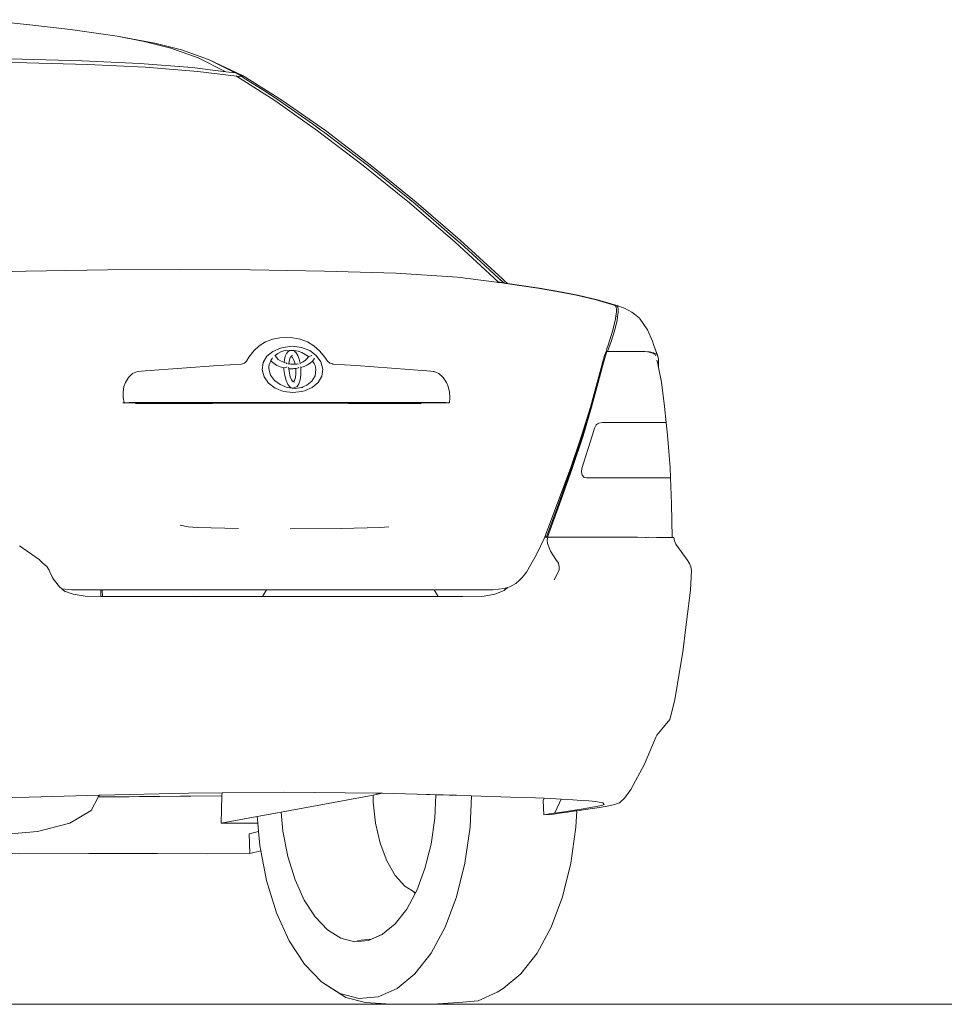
# Model space of a CAD drawing. Header units: inches. Extents: x 1987 to 3775, y 142 to 1299.
# Tile 39 of 50: x 3049 to 3105, y 1212 to 1272. Entities that reach past the tile are written whole.
import ezdxf

# ---------------------------------------------------------------- set-up
doc = ezdxf.new("R2010")
doc.units = ezdxf.units.IN
doc.header["$MEASUREMENT"] = 0
doc.layers.add('CAR', color=173, linetype='Continuous', lineweight=13)

# ---------------------------------------------------------------- blocks, each defined once
blk = doc.blocks.new('A$C50574290')
at = {"layer": 'CAR'}
for p, q in [((24.242, 59.33), (27.518, 59.665)), ((21.972, 59.065), (24.242, 59.33)), ((18.484, 58.546), (16.852, 58.236)), ((17.503, 58.347), (19.142, 58.661)), ((18.484, 58.546), (19.142, 58.661)), ((19.142, 58.661), (21.972, 59.065)), ((14.229, 57.356), (15.884, 57.946)), ((16.852, 58.236), (15.247, 57.843)), ((15.884, 57.946), (17.503, 58.347)), ((12.562, 56.515), (14.229, 57.356)), ((15.247, 57.843), (13.605, 57.262)), ((21.256, 57.182), (24.917, 57.282)), ((24.917, 57.282), (28.581, 57.314)), ((13.605, 57.262), (11.503, 56.261)), ((13.605, 57.262), (11.982, 56.445)), ((12.562, 56.515), (14.588, 56.762)), ((17.431, 56.781), (14.244, 56.534)), ((14.588, 56.762), (17.76, 57.009)), ((20.937, 56.953), (17.431, 56.781)), ((17.76, 57.009), (21.256, 57.182)), ((24.609, 57.053), (20.937, 56.953)), ((28.295, 57.085), (24.609, 57.053)), ((11.503, 56.261), (9.151, 54.789)), ((11.906, 56.251), (9.591, 54.771)), ((10.313, 55.406), (11.535, 56.189)), ((11.902, 56.435), (11.528, 56.205)), ((11.891, 56.249), (11.528, 56.205)), ((11.528, 56.205), (11.535, 56.189)), ((11.535, 56.189), (11.538, 56.19)), ((11.902, 56.435), (11.982, 56.445)), ((14.244, 56.534), (11.906, 56.251)), ((11.906, 56.251), (11.933, 56.268)), ((11.911, 56.266), (11.933, 56.269)), ((11.933, 56.269), (11.933, 56.268)), ((11.982, 56.445), (12.562, 56.515)), ((9.382, 54.81), (10.313, 55.406)), ((9.382, 54.81), (9.499, 54.893)), ((9.499, 54.893), (10.313, 55.406)), ((9.151, 54.789), (6.522, 52.943)), ((9.591, 54.771), (6.99, 52.935)), ((7.298, 53.345), (9.238, 54.718)), ((9.238, 54.718), (9.382, 54.81)), ((6.808, 52.998), (7.298, 53.345)), ((6.849, 53.029), (7.298, 53.345)), ((6.522, 52.943), (3.732, 50.815)), ((3.89, 50.782), (6.642, 52.88)), ((6.99, 52.935), (4.233, 50.838)), ((6.642, 52.88), (6.808, 52.998)), ((6.808, 52.998), (6.849, 53.029)), ((3.732, 50.815), (1.024, 48.607)), ((1.086, 48.503), (3.89, 50.782)), ((4.233, 50.838), (1.422, 48.561)), ((1.024, 48.607), (-1.65, 46.302)), ((1.422, 48.561), (-1.338, 46.181)), ((-0.84, 46.839), (1.086, 48.503)), ((-1.471, 46.294), (-0.84, 46.839)), ((-1.414, 46.346), (-0.84, 46.839)), ((-1.65, 46.302), (-4.212, 43.967)), ((-1.338, 46.181), (-3.945, 43.778)), ((-2.904, 44.983), (-1.669, 46.123)), ((-1.669, 46.123), (-1.471, 46.294)), ((-1.471, 46.294), (-1.414, 46.346)), ((-4.274, 43.721), (-2.904, 44.983)), ((-3.97, 44.01), (-2.904, 44.983)), ((2.257, 44.296), (-1.491, 44.065)), ((6.574, 44.435), (2.257, 44.296)), ((11.062, 44.503), (6.574, 44.435)), ((15.326, 44.521), (11.062, 44.503)), ((19.723, 44.503), (15.326, 44.521)), ((24.65, 44.435), (19.723, 44.503)), ((29.815, 44.296), (24.65, 44.435)), ((-6.455, 43.389), (-5.339, 43.56)), ((-6.348, 43.392), (-4.406, 43.685)), ((-5.339, 43.56), (-4.521, 43.679)), ((-4.521, 43.679), (-4.344, 43.837)), ((-4.521, 43.679), (-4.365, 43.702)), ((-4.168, 43.721), (-4.406, 43.685)), ((-4.406, 43.685), (-4.365, 43.702)), ((-4.365, 43.702), (-4.245, 43.769)), ((-4.212, 43.967), (-4.344, 43.837)), ((-3.945, 43.778), (-4.274, 43.721)), ((-4.245, 43.769), (-4.084, 43.905)), ((-3.965, 43.747), (-4.168, 43.721)), ((-4.084, 43.905), (-3.97, 44.01)), ((-3.943, 43.767), (-3.965, 43.747)), ((-3.94, 43.749), (-3.965, 43.747)), ((-3.943, 43.767), (-3.945, 43.778)), ((-3.94, 43.749), (-3.943, 43.767)), ((-3.848, 43.762), (-3.902, 43.755)), ((-1.491, 44.065), (-3.848, 43.762)), ((-9.965, 42.684), (-8.781, 42.965)), ((-8.694, 42.968), (-9.881, 42.686)), ((-8.781, 42.965), (-7.606, 43.195)), ((-7.502, 43.2), (-8.694, 42.968)), ((-7.606, 43.195), (-6.455, 43.389)), ((-6.348, 43.392), (-7.502, 43.2)), ((-11.147, 42.341), (-9.965, 42.684)), ((-9.881, 42.686), (-11.041, 42.341)), ((-12.222, 41.827), (-12.51, 41.589)), ((-12.222, 41.827), (-12.059, 41.941)), ((-12.059, 41.941), (-11.617, 42.183)), ((-11.617, 42.183), (-11.147, 42.341)), ((-11.23, 42.117), (-11.204, 42.262)), ((-11.228, 41.928), (-11.23, 42.117)), ((-11.192, 41.689), (-11.228, 41.928)), ((-11.204, 42.262), (-11.147, 42.341)), ((-11.102, 42.261), (-11.126, 42.109)), ((-11.126, 42.109), (-11.123, 41.933)), ((-11.123, 41.933), (-11.088, 41.722)), ((-11.041, 42.341), (-11.102, 42.261)), ((-12.995, 40.871), (-12.51, 41.589)), ((-11.088, 41.722), (-11.192, 41.689)), ((-11.158, 41.461), (-11.192, 41.689)), ((-11.017, 40.872), (-11.158, 41.461)), ((-11.088, 41.722), (-11.06, 41.548)), ((-11.06, 41.548), (-10.894, 40.849)), ((-13.299, 40.183), (-12.995, 40.871)), ((-10.795, 40.168), (-11.017, 40.872)), ((-10.894, 40.849), (-10.619, 39.941)), ((-13.628, 39.259), (-13.368, 39.987)), ((-13.368, 39.987), (-13.619, 39.271)), ((-13.299, 40.183), (-13.368, 39.987)), ((-10.583, 39.56), (-10.795, 40.168)), ((7.612, 40.143), (7.213, 39.899)), ((8.056, 40.312), (7.612, 40.143)), ((8.483, 40.383), (8.056, 40.312)), ((8.117, 40.324), (8.056, 40.312)), ((8.876, 40.402), (8.483, 40.383)), ((9.28, 40.383), (8.876, 40.402)), ((9.701, 40.312), (9.28, 40.383)), ((10.146, 40.143), (9.701, 40.312)), ((10.543, 39.899), (10.146, 40.143)), ((-13.578, 39.375), (-13.372, 39.486)), ((-13.262, 39.486), (-13.469, 39.375)), ((-13.372, 39.486), (-13.126, 39.535)), ((-13.017, 39.535), (-13.262, 39.486)), ((-13.126, 39.535), (-12.831, 39.554)), ((-12.762, 39.552), (-12.974, 39.538)), ((-12.831, 39.554), (-11.898, 39.56)), ((-10.583, 39.56), (-11.898, 39.56)), ((-10.619, 39.941), (-10.544, 39.729)), ((-10.583, 39.56), (-10.542, 39.56)), ((-10.544, 39.729), (-10.487, 39.56)), ((-10.487, 39.56), (-10.542, 39.56)), ((-10.452, 39.304), (-10.542, 39.56)), ((-10.487, 39.56), (-10.404, 39.311)), ((6.872, 39.595), (6.547, 39.225)), ((7.213, 39.899), (6.872, 39.595)), ((7.07, 39.311), (7.471, 39.61)), ((7.471, 39.61), (7.969, 39.806)), ((7.549, 39.255), (7.736, 39.385)), ((7.736, 39.385), (7.945, 39.491)), ((7.945, 39.491), (8.174, 39.572)), ((7.969, 39.806), (8.53, 39.876)), ((8.174, 39.572), (8.419, 39.622)), ((8.195, 39.315), (8.293, 39.483)), ((8.293, 39.483), (8.402, 39.592)), ((8.402, 39.592), (8.512, 39.629)), ((8.419, 39.622), (8.512, 39.629)), ((8.512, 39.629), (8.517, 39.63)), ((8.521, 39.629), (8.517, 39.63)), ((8.521, 39.629), (8.676, 39.64)), ((8.676, 39.59), (8.521, 39.629)), ((8.53, 39.876), (9.083, 39.806)), ((8.676, 39.64), (8.924, 39.623)), ((8.785, 39.552), (8.676, 39.59)), ((8.878, 39.444), (8.785, 39.552)), ((8.953, 39.277), (8.878, 39.444)), ((8.924, 39.623), (9.046, 39.598)), ((9.046, 39.598), (8.997, 39.615)), ((9.211, 39.539), (9.046, 39.598)), ((9.242, 39.765), (9.083, 39.806)), ((9.403, 39.437), (9.211, 39.539)), ((9.712, 39.569), (9.242, 39.765)), ((9.571, 39.313), (9.403, 39.437)), ((10.073, 39.27), (9.712, 39.569)), ((10.862, 39.595), (10.543, 39.899)), ((11.16, 39.225), (10.862, 39.595)), ((-13.676, 38.871), (-13.67, 39.087)), ((-13.671, 38.591), (-13.676, 38.871)), ((-13.671, 38.591), (-13.629, 38.813)), ((-13.67, 39.087), (-13.619, 39.271)), ((-13.628, 39.259), (-13.67, 39.087)), ((-13.629, 38.813), (-13.576, 39.026)), ((-13.619, 39.271), (-13.578, 39.375)), ((-13.469, 39.375), (-13.499, 39.297)), ((-10.296, 38.738), (-10.452, 39.304)), ((-10.404, 39.311), (-10.236, 38.74)), ((6.065, 38.793), (4.648, 38.702)), ((6.094, 38.803), (6.065, 38.793)), ((6.258, 38.858), (6.094, 38.803)), ((6.382, 38.964), (6.258, 38.858)), ((6.547, 39.225), (6.382, 38.964)), ((6.674, 38.495), (6.794, 38.931)), ((6.794, 38.931), (7.07, 39.311)), ((7.148, 38.72), (7.203, 38.841)), ((7.197, 39.107), (7.183, 39.157)), ((7.292, 38.982), (7.197, 39.107)), ((7.203, 38.841), (7.273, 38.957)), ((7.273, 38.957), (7.292, 38.982)), ((7.303, 38.969), (7.292, 38.982)), ((7.441, 38.846), (7.303, 38.969)), ((7.39, 39.296), (7.336, 39.308)), ((7.549, 39.255), (7.39, 39.296)), ((7.608, 38.742), (7.441, 38.846)), ((7.619, 39.133), (7.549, 39.255)), ((7.723, 39.024), (7.619, 39.133)), ((7.859, 38.93), (7.723, 39.024)), ((8.023, 38.853), (7.859, 38.93)), ((8.052, 38.844), (8.023, 38.853)), ((8.05, 38.837), (8.052, 38.844)), ((8.05, 38.837), (8.052, 38.803)), ((8.052, 38.844), (8.113, 39.096)), ((8.113, 39.096), (8.195, 39.315)), ((8.194, 38.806), (8.144, 38.784)), ((8.194, 38.806), (8.242, 38.8)), ((8.242, 38.8), (8.29, 38.796)), ((8.29, 38.796), (8.34, 38.792)), ((8.34, 38.792), (8.359, 38.791)), ((8.359, 38.791), (8.397, 38.937)), ((8.359, 38.791), (8.39, 38.79)), ((8.39, 38.79), (8.441, 38.789)), ((8.397, 38.937), (8.452, 39.08)), ((8.441, 38.789), (8.501, 38.79)), ((8.452, 39.08), (8.516, 39.19)), ((8.568, 39.301), (8.499, 39.325)), ((8.501, 38.79), (8.56, 38.793)), ((8.516, 39.19), (8.585, 39.26)), ((8.56, 38.793), (8.619, 38.799)), ((8.599, 39.265), (8.568, 39.301)), ((8.585, 39.26), (8.599, 39.265)), ((8.628, 39.232), (8.599, 39.265)), ((8.619, 38.799), (8.676, 38.806)), ((8.676, 39.123), (8.628, 39.232)), ((8.712, 38.982), (8.676, 39.123)), ((8.676, 38.806), (8.733, 38.814)), ((8.733, 38.814), (8.712, 38.982)), ((8.748, 38.792), (8.733, 38.814)), ((8.874, 38.845), (8.836, 38.81)), ((8.874, 38.845), (9.024, 38.892)), ((9.005, 39.061), (8.953, 39.277)), ((9.024, 38.892), (9.005, 39.061)), ((9.024, 38.892), (9.064, 38.905)), ((9.064, 38.905), (9.233, 38.984)), ((9.233, 38.984), (9.376, 39.08)), ((9.376, 39.08), (9.49, 39.191)), ((9.456, 38.719), (9.632, 38.826)), ((9.49, 39.191), (9.571, 39.313)), ((9.571, 39.313), (9.593, 39.327)), ((9.632, 38.826), (9.782, 38.95)), ((9.73, 39.18), (9.742, 39.129)), ((9.817, 39.016), (9.742, 39.129)), ((9.782, 38.95), (9.825, 39)), ((9.825, 39), (9.817, 39.016)), ((9.876, 38.897), (9.825, 39)), ((9.917, 38.771), (9.876, 38.897)), ((10.298, 38.891), (10.073, 39.27)), ((10.358, 38.454), (10.298, 38.891)), ((11.298, 38.964), (11.16, 39.225)), ((11.412, 38.858), (11.298, 38.964)), ((11.6, 38.793), (11.412, 38.858)), ((13.023, 38.702), (11.6, 38.793)), ((-13.843, 37.698), (-13.671, 38.591)), ((-10.019, 37.671), (-10.296, 38.738)), ((-10.236, 38.74), (-10.19, 38.57)), ((-9.957, 37.671), (-10.19, 38.57)), ((-10.19, 38.57), (-9.948, 37.672)), ((-0.363, 38.223), (-0.625, 37.988)), ((-0.075, 38.345), (-0.363, 38.223)), ((0.379, 38.39), (-0.075, 38.345)), ((-0.015, 38.354), (-0.075, 38.345)), ((4.648, 38.702), (0.379, 38.39)), ((6.734, 38.058), (6.674, 38.495)), ((7.092, 38.462), (7.111, 38.593)), ((7.143, 38.089), (7.092, 38.462)), ((7.111, 38.593), (7.148, 38.72)), ((7.801, 38.658), (7.608, 38.742)), ((8.017, 38.598), (7.801, 38.658)), ((8.004, 38.15), (8.006, 38.506)), ((8.006, 38.506), (8.017, 38.598)), ((8.017, 38.598), (8.03, 38.626)), ((8.159, 38.574), (8.12, 38.612)), ((8.318, 38.533), (8.159, 38.574)), ((8.308, 38.211), (8.311, 38.469)), ((8.334, 37.987), (8.308, 38.211)), ((8.311, 38.469), (8.318, 38.533)), ((8.318, 38.533), (8.37, 38.527)), ((8.37, 38.527), (8.422, 38.521)), ((8.422, 38.521), (8.475, 38.517)), ((8.475, 38.517), (8.529, 38.514)), ((8.529, 38.514), (8.584, 38.513)), ((8.584, 38.513), (8.647, 38.514)), ((8.646, 38.027), (8.703, 38.251)), ((8.647, 38.514), (8.711, 38.517)), ((8.703, 38.251), (8.735, 38.509)), ((8.711, 38.517), (8.735, 38.519)), ((8.735, 38.519), (8.737, 38.577)), ((8.735, 38.509), (8.735, 38.519)), ((8.737, 38.577), (8.748, 38.616)), ((8.876, 38.609), (8.835, 38.637)), ((9.036, 38.569), (8.876, 38.609)), ((8.987, 38.11), (9.033, 38.465)), ((9.033, 38.465), (9.036, 38.569)), ((9.036, 38.569), (9.256, 38.632)), ((9.256, 38.632), (9.456, 38.719)), ((9.839, 38.13), (9.941, 38.502)), ((9.939, 38.639), (9.917, 38.771)), ((9.941, 38.502), (9.939, 38.639)), ((10.238, 38.018), (10.358, 38.454)), ((17.426, 38.39), (13.023, 38.702)), ((17.909, 38.345), (17.426, 38.39)), ((18.205, 38.223), (17.909, 38.345)), ((18.46, 37.988), (18.205, 38.223)), ((-14.039, 36.219), (-13.843, 37.698)), ((-9.612, 36.181), (-10.019, 37.671)), ((-9.55, 36.181), (-9.957, 37.671)), ((-9.948, 37.672), (-9.537, 36.184)), ((-0.829, 37.672), (-0.927, 37.435)), ((-0.625, 37.988), (-0.829, 37.672)), ((6.958, 37.679), (6.734, 38.058)), ((7.32, 37.38), (6.958, 37.679)), ((7.335, 37.766), (7.143, 38.089)), ((7.643, 37.511), (7.335, 37.766)), ((8.045, 37.841), (8.004, 38.15)), ((8.122, 37.598), (8.045, 37.841)), ((8.23, 37.438), (8.122, 37.598)), ((8.386, 37.81), (8.334, 37.987)), ((8.443, 37.718), (8.386, 37.81)), ((8.388, 37.693), (8.443, 37.718)), ((8.443, 37.718), (8.483, 37.735)), ((8.483, 37.735), (8.571, 37.851)), ((8.571, 37.851), (8.646, 38.027)), ((8.794, 37.558), (8.904, 37.801)), ((8.904, 37.801), (8.987, 38.11)), ((9.26, 37.551), (9.603, 37.806)), ((9.56, 37.34), (9.962, 37.639)), ((9.603, 37.806), (9.839, 38.13)), ((9.962, 37.639), (10.238, 38.018)), ((18.643, 37.672), (18.46, 37.988)), ((18.726, 37.435), (18.643, 37.672)), ((-0.998, 37.087), (-1.029, 36.763)), ((-0.927, 37.435), (-0.998, 37.087)), ((7.79, 37.184), (7.32, 37.38)), ((7.974, 37.372), (7.643, 37.511)), ((7.949, 37.144), (7.79, 37.184)), ((7.885, 37.384), (7.974, 37.372)), ((7.949, 37.144), (8.501, 37.073)), ((7.974, 37.372), (8.357, 37.324)), ((8.364, 37.381), (8.23, 37.438)), ((8.357, 37.324), (8.512, 37.343)), ((8.512, 37.343), (8.364, 37.381)), ((8.501, 37.073), (9.063, 37.144)), ((8.512, 37.343), (8.537, 37.346)), ((8.537, 37.346), (8.664, 37.398)), ((8.537, 37.346), (8.836, 37.384)), ((8.664, 37.398), (8.794, 37.558)), ((8.836, 37.384), (9.26, 37.551)), ((9.063, 37.144), (9.56, 37.34)), ((18.774, 37.087), (18.726, 37.435)), ((18.778, 36.763), (18.774, 37.087)), ((-1.029, 36.763), (-1.003, 36.44)), ((-1.003, 36.44), (-0.805, 36.46)), ((-1.003, 36.44), (-0.94, 36.438)), ((-0.874, 36.44), (-0.759, 36.44)), ((18.402, 36.46), (-0.805, 36.46)), ((-0.759, 36.44), (-0.386, 36.44)), ((-0.386, 36.44), (-0.352, 36.44)), ((18.531, 36.44), (-0.352, 36.44)), ((5.128, 36.416), (0.723, 36.416)), ((5.128, 36.416), (6.775, 36.42)), ((6.775, 36.42), (9.209, 36.416)), ((9.209, 36.416), (11.677, 36.42)), ((11.677, 36.42), (13.365, 36.416)), ((13.365, 36.416), (18.032, 36.416)), ((18.402, 36.46), (18.515, 36.452)), ((18.515, 36.452), (18.526, 36.453)), ((18.526, 36.453), (18.722, 36.44)), ((18.531, 36.44), (18.722, 36.44)), ((18.722, 36.44), (18.778, 36.763)), ((18.783, 36.438), (18.722, 36.44)), ((18.762, 36.44), (18.722, 36.44)), ((18.762, 36.44), (18.795, 36.44)), ((-14.135, 35.26), (-14.039, 36.219)), ((-9.612, 36.181), (-9.094, 34.447)), ((-9.032, 34.447), (-9.55, 36.181)), ((-9.537, 36.184), (-9.004, 34.44)), ((-14.213, 34.488), (-14.135, 35.26)), ((-14.135, 35.26), (-10.265, 35.26)), ((-10.046, 35.218), (-10.265, 35.26)), ((-9.965, 35.17), (-10.046, 35.218)), ((-9.888, 35.106), (-9.965, 35.17)), ((-9.793, 34.92), (-9.888, 35.106)), ((-9.642, 34.45), (-9.793, 34.92)), ((-14.373, 32.506), (-14.213, 34.488)), ((-9.027, 32.472), (-9.642, 34.45)), ((-8.439, 32.47), (-9.094, 34.447)), ((-8.377, 32.47), (-9.032, 34.447)), ((-9.004, 34.44), (-8.337, 32.472)), ((-14.395, 31.9), (-14.373, 32.506)), ((-9.038, 32.061), (-8.997, 32.265)), ((-8.997, 32.265), (-9.027, 32.472)), ((-7.671, 30.314), (-8.439, 32.47)), ((-7.609, 30.314), (-8.377, 32.47)), ((-6.788, 28.321), (-8.337, 32.472)), ((-14.452, 30.338), (-14.395, 31.9)), ((-9.311, 31.9), (-14.395, 31.9)), ((-9.311, 31.9), (-9.168, 31.932)), ((-9.168, 31.932), (-9.038, 32.061)), ((-14.452, 30.338), (-14.496, 28.291)), ((-6.941, 28.315), (-7.671, 30.314)), ((-6.879, 28.32), (-7.609, 30.314)), ((2.68, 28.933), (3.205, 28.9)), ((3.205, 28.9), (5.569, 28.839)), ((5.569, 28.839), (8.647, 28.82)), ((11.783, 28.839), (14.278, 28.9)), ((14.278, 28.9), (14.829, 28.933)), ((14.829, 28.933), (15.325, 29.028)), ((-14.727, 27.881), (-14.642, 28.085)), ((-14.642, 28.085), (-14.605, 28.288)), ((-14.314, 28.291), (-14.605, 28.288)), ((-14.496, 28.291), (-14.605, 28.288)), ((-14.418, 28.292), (-14.496, 28.291)), ((-13.783, 28.294), (-14.314, 28.291)), ((-13.701, 28.295), (-13.783, 28.294)), ((-13.701, 28.295), (-13.627, 28.295)), ((-13.627, 28.295), (-13.554, 28.295)), ((-13.554, 28.295), (-13.068, 28.298)), ((-13.068, 28.298), (-12.922, 28.297)), ((-12.874, 28.297), (-12.922, 28.297)), ((-12.874, 28.297), (-12.388, 28.3)), ((-12.388, 28.3), (-12.3, 28.3)), ((-10.877, 28.306), (-12.3, 28.3)), ((-10.877, 28.306), (-6.972, 28.315)), ((-10.307, 28.31), (-10.877, 28.306)), ((-6.972, 28.315), (-6.966, 28.314)), ((-6.966, 28.314), (-6.941, 28.315)), ((-6.93, 28.119), (-6.966, 28.314)), ((-6.94, 28.314), (-6.941, 28.315)), ((-6.937, 28.308), (-6.94, 28.314)), ((-6.939, 28.314), (-6.881, 28.317)), ((-6.878, 28.314), (-6.939, 28.314)), ((-6.931, 28.295), (-6.937, 28.308)), ((-6.937, 27.919), (-6.93, 28.119)), ((-6.787, 28.32), (-6.879, 28.32)), ((-6.877, 28.317), (-6.879, 28.32)), ((-6.877, 28.317), (-6.787, 28.32)), ((-6.876, 28.314), (-6.877, 28.317)), ((-6.784, 28.314), (-6.876, 28.314)), ((-6.869, 28.295), (-6.876, 28.314)), ((-6.788, 28.321), (-6.787, 28.32)), ((-6.787, 28.32), (-6.784, 28.314)), ((-6.784, 28.314), (-6.278, 27.252)), ((-14.727, 27.881), (-15.032, 27.43)), ((-7.455, 26.953), (-7.117, 27.462)), ((-7.117, 27.462), (-6.937, 27.919)), ((24.59, 27.462), (23.874, 26.953)), ((25.056, 27.786), (24.59, 27.462)), ((-15.542, 26.719), (-15.41, 26.934)), ((-15.032, 27.43), (-15.41, 26.934)), ((-7.603, 26.735), (-7.455, 26.953)), ((-6.278, 27.252), (-5.661, 26.188)), ((23.874, 26.953), (23.639, 26.735)), ((-15.663, 26.288), (-15.631, 26.504)), ((-15.598, 25.094), (-15.663, 26.288)), ((-15.631, 26.504), (-15.542, 26.719)), ((-7.651, 26.521), (-7.603, 26.735)), ((-7.645, 26.313), (-7.651, 26.521)), ((-7.353, 25.721), (-7.645, 26.313)), ((23.267, 26.313), (23.224, 26.216)), ((23.407, 26.521), (23.267, 26.313)), ((23.639, 26.735), (23.407, 26.521)), ((-5.661, 26.188), (-5.404, 25.871)), ((-5.404, 25.871), (-5.334, 25.785)), ((-5.334, 25.785), (-5.241, 25.7)), ((-5.306, 25.721), (-5.241, 25.7)), ((-5.241, 25.7), (-5.024, 25.501)), ((23.007, 25.776), (22.631, 25.296)), ((23.224, 26.216), (22.999, 25.722)), ((23.224, 26.216), (23.007, 25.776)), ((-15.598, 25.094), (-15.322, 22.852)), ((-5.024, 25.501), (-4.651, 25.306)), ((-4.651, 25.306), (-4.524, 25.268)), ((-4.305, 25.072), (-4.524, 25.268)), ((-4.524, 25.268), (-4.307, 25.203)), ((-4.307, 25.203), (-3.635, 25.121)), ((-3.749, 24.856), (-4.305, 25.072)), ((-0.082, 25.121), (-3.635, 25.121)), ((-0.082, 25.121), (-0.309, 24.71)), ((10.086, 25.121), (-0.082, 25.121)), ((10.329, 24.703), (10.086, 25.121)), ((10.086, 25.121), (20.041, 25.121)), ((20.041, 25.121), (20.033, 24.718)), ((20.041, 25.121), (20.138, 25.121)), ((20.134, 24.72), (20.138, 25.121)), ((21.899, 25.121), (20.138, 25.121)), ((21.899, 25.121), (22.499, 25.186)), ((22.499, 25.186), (22.326, 25.041)), ((22.631, 25.296), (22.499, 25.186)), ((-3.101, 24.736), (-3.749, 24.856)), ((-1.8, 24.713), (-3.101, 24.736)), ((-0.309, 24.71), (-1.8, 24.713)), ((3.276, 24.703), (-0.309, 24.71)), ((3.276, 24.703), (10.329, 24.703)), ((16.422, 24.703), (10.329, 24.703)), ((16.422, 24.703), (14.311, 24.696)), ((19.651, 24.713), (16.422, 24.703)), ((20.033, 24.718), (19.651, 24.713)), ((20.134, 24.72), (20.033, 24.718)), ((21.083, 24.732), (20.134, 24.72)), ((21.801, 24.852), (21.083, 24.732)), ((22.326, 25.041), (21.801, 24.852)), ((22.326, 25.041), (22.267, 24.992)), ((-15.322, 22.852), (-15.171, 21.493)), ((-15.322, 22.852), (-15.157, 21.514)), ((-15.171, 21.493), (-14.649, 18.448)), ((-14.649, 18.448), (-14.36, 17.256)), ((-13.966, 16.786), (-14.36, 17.256)), ((-13.562, 16.318), (-13.966, 16.786)), ((-13.562, 16.318), (-13.529, 16.235)), ((-13.529, 16.235), (-12.819, 14.547)), ((-11.987, 13.021), (-12.819, 14.547)), ((-11.606, 12.492), (-11.987, 13.021)), ((-6.223, 12.509), (-4.695, 12.562)), ((-4.695, 12.562), (-2.333, 12.638)), ((-2.333, 12.638), (-0.981, 12.682)), ((-2.245, 10.734), (-2.333, 12.638)), ((-1.432, 12.673), (0.984, 12.735)), ((-0.981, 12.682), (-0.36, 12.699)), ((-0.36, 12.699), (-0.175, 12.704)), ((-0.175, 12.704), (0.984, 12.735)), ((-0.175, 12.704), (-0.108, 11.282)), ((0.984, 12.735), (3.05, 12.788)), ((3.05, 12.788), (3.46, 12.798)), ((3.624, 12.681), (3.05, 12.788)), ((3.46, 12.798), (9.047, 12.864)), ((3.624, 12.681), (3.624, 12.258)), ((9.198, 11.647), (3.624, 12.681)), ((9.047, 12.864), (12.782, 12.821)), ((12.782, 12.821), (14.824, 12.798)), ((12.787, 12.639), (12.782, 12.821)), ((12.787, 12.63), (12.787, 12.639)), ((20.282, 12.571), (12.787, 12.639)), ((12.831, 10.973), (12.787, 12.63)), ((20.287, 12.561), (12.787, 12.63)), ((14.824, 12.798), (20.164, 12.673)), ((20.164, 12.673), (20.23, 12.671)), ((20.23, 12.671), (24.479, 12.562)), ((20.23, 12.671), (20.282, 12.571)), ((20.282, 12.571), (20.287, 12.561)), ((20.287, 12.561), (20.706, 11.746)), ((24.479, 12.562), (26.335, 12.509)), ((-11.295, 12.207), (-11.606, 12.492)), ((-11.115, 12.141), (-11.295, 12.207)), ((-10.771, 12.051), (-11.115, 12.141)), ((-10.099, 11.934), (-10.771, 12.051)), ((-10.379, 12.113), (-10.289, 12.207)), ((-10.22, 12.041), (-10.379, 12.113)), ((-10.289, 12.207), (-9.846, 12.287)), ((-9.564, 11.924), (-10.22, 12.041)), ((-9.392, 11.824), (-10.099, 11.934)), ((-9.846, 12.287), (-9.444, 12.323)), ((-9.444, 12.323), (-8.993, 12.358)), ((-8.993, 12.358), (-8.482, 12.394)), ((-8.482, 12.394), (-7.762, 12.436)), ((-7.762, 12.436), (-7.471, 12.452)), ((-7.762, 12.436), (-7.664, 12.205)), ((-7.664, 12.205), (-7.387, 11.595)), ((-7.471, 12.452), (-6.743, 12.485)), ((-6.743, 12.485), (-6.223, 12.509)), ((-6.743, 12.485), (-6.676, 12.352)), ((-6.676, 12.352), (-6.719, 11.475)), ((3.624, 12.258), (3.482, 10.968)), ((-8.86, 11.812), (-9.564, 11.924)), ((-8.711, 11.726), (-9.392, 11.824)), ((-7.658, 11.628), (-8.86, 11.812)), ((-8.711, 11.726), (-8.665, 10.734)), ((-8.632, 11.715), (-8.711, 11.726)), ((-8.154, 11.648), (-8.632, 11.715)), ((-7.673, 11.579), (-8.154, 11.648)), ((-7.185, 11.502), (-7.673, 11.579)), ((-7.353, 11.579), (-7.658, 11.628)), ((-7.387, 11.595), (-7.353, 11.579)), ((-7.19, 11.554), (-7.353, 11.579)), ((-6.719, 11.475), (-7.19, 11.554)), ((-7.185, 11.502), (-6.719, 11.475)), ((9.089, 10.483), (9.198, 11.647)), ((9.414, 11.607), (9.198, 11.647)), ((10.66, 11.376), (9.414, 11.607)), ((10.66, 11.376), (10.622, 10.973)), ((12.831, 10.973), (10.66, 11.376)), ((20.706, 11.746), (22.016, 10.983)), ((-0.108, 11.282), (0.117, 9.704)), ((3.482, 10.968), (3.204, 9.763)), ((10.622, 10.973), (10.574, 10.463)), ((10.622, 10.973), (12.831, 10.973)), ((22.016, 10.983), (23.958, 10.469)), ((-8.665, 10.734), (-8.353, 8.548)), ((-1.933, 8.548), (-2.245, 10.734)), ((8.791, 8.95), (9.089, 10.483)), ((10.574, 10.463), (10.495, 9.62)), ((11.132, 10.332), (10.574, 10.463)), ((11.095, 9.143), (11.132, 10.332)), ((23.958, 10.469), (26.337, 10.28)), ((0.117, 9.704), (0.484, 8.229)), ((3.204, 9.763), (2.803, 8.696)), ((10.495, 9.62), (10.434, 9.306)), ((8.357, 7.545), (8.791, 8.95)), ((10.434, 9.306), (10.083, 7.497)), ((11.095, 9.143), (10.434, 9.306)), ((13.685, 9.123), (11.095, 9.143)), ((16.699, 9.145), (13.685, 9.123)), ((20.857, 9.131), (16.699, 9.145)), ((25.035, 9.123), (20.857, 9.131)), ((33.401, 9.18), (25.035, 9.123)), ((-8.353, 8.548), (-7.844, 6.505)), ((-1.424, 6.505), (-1.933, 8.548)), ((2.803, 8.696), (2.296, 7.813)), ((0.484, 8.229), (0.982, 6.905)), ((2.296, 7.813), (1.706, 7.153)), ((7.8, 6.312), (8.357, 7.545)), ((10.083, 7.497), (9.481, 5.551)), ((0.982, 6.905), (1.065, 6.751)), ((1.186, 6.827), (1.065, 6.751)), ((1.065, 6.751), (1.104, 6.678)), ((1.104, 6.678), (1.186, 6.827)), ((1.104, 6.678), (1.593, 5.774)), ((1.706, 7.153), (1.186, 6.827)), ((-7.844, 6.505), (-7.155, 4.67)), ((-0.735, 4.67), (-1.424, 6.505)), ((7.138, 5.292), (7.8, 6.312)), ((1.593, 5.774), (2.3, 4.872)), ((9.481, 5.551), (8.71, 3.844)), ((2.3, 4.872), (3.056, 4.247)), ((6.393, 4.516), (7.138, 5.292)), ((-7.155, 4.67), (-6.308, 3.102)), ((0.112, 3.102), (-0.735, 4.67)), ((3.729, 3.95), (3.056, 4.247)), ((3.056, 4.247), (3.078, 4.228)), ((3.078, 4.228), (3.903, 3.864)), ((5.588, 4.01), (6.393, 4.516)), ((4.567, 3.877), (3.729, 3.95)), ((3.903, 3.864), (4.749, 3.791)), ((4.749, 3.791), (5.588, 4.01)), ((8.71, 3.844), (7.793, 2.431)), ((-6.308, 3.102), (-5.33, 1.853)), ((1.09, 1.853), (0.112, 3.102)), ((7.793, 2.431), (6.76, 1.357)), ((-5.33, 1.853), (-4.252, 0.961)), ((2.168, 0.961), (1.09, 1.853)), ((6.76, 1.357), (5.645, 0.657)), ((6.418, 1.136), (6.76, 1.357)), ((-4.252, 0.961), (-3.9, 0.732)), ((-2.735, 0.217), (-3.9, 0.732)), ((3.312, 0.456), (2.168, 0.961)), ((5.645, 0.657), (4.483, 0.353)), ((5.282, 0.422), (6.418, 1.136)), ((-1.541, 0.113), (-2.735, 0.217)), ((-1.541, 0.113), (0, 0)), ((0, 0), (2.562, 0)), ((2.562, 0), (4.098, 0.113)), ((4.483, 0.353), (3.312, 0.456)), ((4.098, 0.113), (5.282, 0.422))]:
    blk.add_line(p, q, dxfattribs=at)

msp = doc.modelspace()

# ---------------------------------------------------------------- linework, layer by layer
at = {"layer": 'CAR'}
msp.add_line((2001.69, 1212.071), (3554.696, 1212.071), dxfattribs=at)

# ---------------------------------------------------------------- block references
at = {"layer": 'CAR', "xscale": -1}
msp.add_blockref('A$C50574290', (3074.205, 1212.071), dxfattribs=at)

doc.saveas('drawing.dxf')
